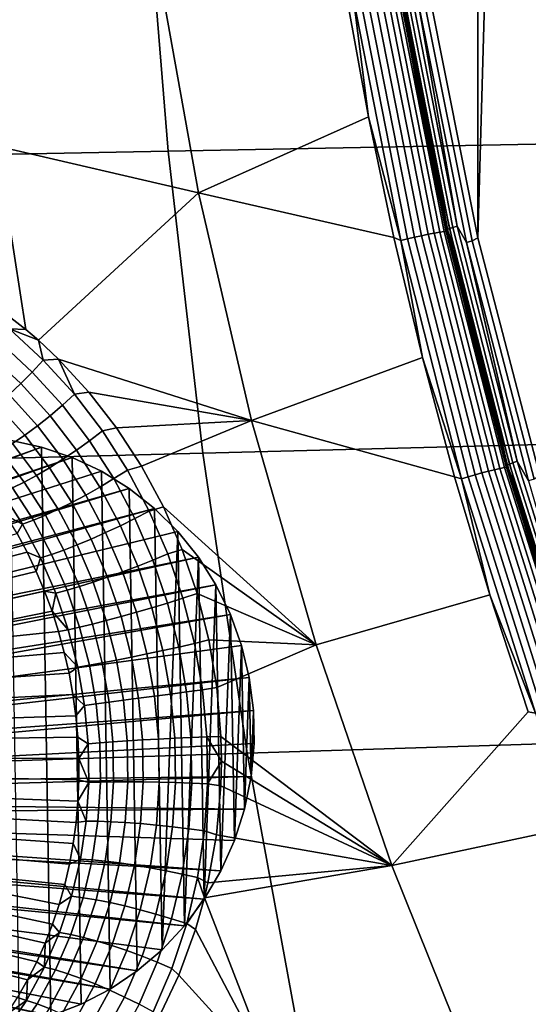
# Model space of a CAD drawing. Header units: metres. Extents: x -240 to 45, y -77 to 27.
# Tile 32 of 256: x -227.28 to -225.97, y -4.48 to -1.95. Entities that reach past the tile are written whole.
import ezdxf

# ---------------------------------------------------------------- set-up
doc = ezdxf.new("R2010")
doc.units = ezdxf.units.M
doc.layers.add('solid_102011X2', color=7, linetype='CONTINUOUS')

msp = doc.modelspace()

# ---------------------------------------------------------------- linework, layer by layer
at = {"layer": 'solid_102011X2'}
for points in [[(-226.100983, -2.510355, 274.57132), (-226.101044, 2.510078, 274.57135), (-225.942001, 3.122645, 274.531677)], [(-226.100983, -2.510355, 274.57132), (-225.942001, 3.122645, 274.531677), (-225.941925, -3.122922, 274.531677)], [(-226.225235, -1.889204, 274.602295), (-226.101044, 2.510078, 274.57135), (-226.100983, -2.510355, 274.57132)], [(-225.518875, -1.487967, 300.008423), (-226.962509, -1.505879, 298.307037), (-226.899338, -2.286949, 298.265289), (-225.456909, -2.259746, 299.966522)], [(-226.962509, -1.505879, 298.307037), (-228.393478, -1.524012, 296.588013), (-228.329071, -2.314488, 296.546417), (-226.899338, -2.286949, 298.265289)], [(-227.424438, -1.768957, 275.163361), (-226.927719, -1.801225, 274.942078), (-226.820953, -2.393984, 274.915161), (-227.339828, -2.274112, 275.141907)], [(-226.820953, -2.393984, 274.915161), (-226.927719, -1.801225, 274.942078), (-226.439941, -1.886727, 274.692657), (-226.383331, -2.199069, 274.678558)], [(-226.183441, -2.491467, 274.677185), (-226.304489, -1.875848, 274.707367), (-226.304276, -1.875081, 274.689941), (-226.183258, -2.490449, 274.65976)], [(-226.183441, -2.491467, 274.677185), (-226.295959, -1.910248, 274.722992), (-226.304489, -1.875848, 274.707367)], [(-226.183258, -2.490449, 274.65976), (-226.304276, -1.875081, 274.689941), (-226.301071, -1.873826, 274.672821), (-226.180145, -2.488782, 274.64267)], [(-226.180145, -2.488782, 274.64267), (-226.301071, -1.873826, 274.672821), (-226.294968, -1.872121, 274.656555), (-226.174149, -2.486517, 274.626434)], [(-226.174149, -2.486517, 274.626434), (-226.294968, -1.872121, 274.656555), (-226.286163, -1.870018, 274.641632), (-226.165482, -2.483724, 274.611572)], [(-226.165482, -2.483724, 274.611572), (-226.286163, -1.870018, 274.641632), (-226.274933, -1.867581, 274.62851), (-226.154404, -2.480487, 274.59848)], [(-226.154404, -2.480487, 274.59848), (-226.274933, -1.867581, 274.62851), (-226.255798, -1.899064, 274.61615)], [(-226.421936, -1.894877, 274.684906), (-226.383331, -2.199069, 274.678558), (-226.439941, -1.886727, 274.692657)], [(-226.299606, -2.516842, 274.654419), (-226.421936, -1.894877, 274.684906), (-226.404327, -1.891739, 274.680634), (-226.282211, -2.512675, 274.650177)], [(-226.299606, -2.516842, 274.654419), (-226.383331, -2.199069, 274.678558), (-226.421936, -1.894877, 274.684906)], [(-226.282211, -2.512675, 274.650177), (-226.404327, -1.891739, 274.680634), (-226.386215, -1.888657, 274.679688), (-226.264297, -2.508582, 274.649261)], [(-226.264297, -2.508582, 274.649261), (-226.386215, -1.888657, 274.679688), (-226.368225, -1.885736, 274.682098), (-226.24649, -2.504702, 274.651733)], [(-226.24649, -2.504702, 274.651733), (-226.368225, -1.885736, 274.682098), (-226.350937, -1.883073, 274.687836), (-226.229385, -2.501167, 274.657532)], [(-226.229385, -2.501167, 274.657532), (-226.350937, -1.883073, 274.687836), (-226.334976, -1.88076, 274.696655), (-226.213562, -2.498096, 274.666382)], [(-226.213562, -2.498096, 274.666382), (-226.334976, -1.88076, 274.696655), (-226.320847, -1.878874, 274.708282), (-226.199554, -2.495592, 274.67804)], [(-226.199554, -2.495592, 274.67804), (-226.320847, -1.878874, 274.708282), (-226.309052, -1.877479, 274.722351), (-226.187851, -2.493742, 274.692108)], [(-226.187851, -2.493742, 274.692108), (-226.309052, -1.877479, 274.722351), (-226.299973, -1.876623, 274.738312), (-226.178818, -2.492606, 274.708099)], [(-226.299973, -1.876623, 274.738312), (-226.288193, -1.910129, 274.754242), (-226.25029, -2.119834, 274.744781)], [(-226.299973, -1.876623, 274.738312), (-226.25029, -2.119834, 274.744781), (-226.208435, -2.328742, 274.734344)], [(-226.178818, -2.492606, 274.708099), (-226.299973, -1.876623, 274.738312), (-226.208435, -2.328742, 274.734344)], [(-226.130981, -2.521943, 274.585022), (-226.255798, -1.899064, 274.61615), (-226.240784, -1.896137, 274.607758), (-226.116165, -2.518056, 274.576691)], [(-226.154404, -2.480487, 274.59848), (-226.255798, -1.899064, 274.61615), (-226.130981, -2.521943, 274.585022)], [(-226.116165, -2.518056, 274.576691), (-226.240784, -1.896137, 274.607758), (-226.225235, -1.889204, 274.602295), (-226.100983, -2.510355, 274.57132)], [(-226.288193, -1.910129, 274.754242), (-226.295959, -1.910248, 274.722992), (-226.258041, -2.119968, 274.713562), (-226.25029, -2.119834, 274.744781)], [(-226.183441, -2.491467, 274.677185), (-226.258041, -2.119968, 274.713562), (-226.295959, -1.910248, 274.722992)], [(-226.25029, -2.119834, 274.744781), (-226.258041, -2.119968, 274.713562), (-226.216187, -2.3289, 274.703125), (-226.208435, -2.328742, 274.734344)], [(-226.183441, -2.491467, 274.677185), (-226.216187, -2.3289, 274.703125), (-226.258041, -2.119968, 274.713562)], [(-226.820953, -2.393984, 274.915161), (-226.383331, -2.199069, 274.678558), (-226.318039, -2.509823, 274.662262)], [(-226.299606, -2.516842, 274.654419), (-226.318039, -2.509823, 274.662262), (-226.383331, -2.199069, 274.678558)], [(-227.265564, -2.746421, 275.126892), (-227.355118, -2.677718, 275.160614), (-227.339828, -2.274112, 275.141907)], [(-227.265564, -2.746421, 275.126892), (-227.339828, -2.274112, 275.141907), (-226.820953, -2.393984, 274.915161), (-227.233627, -2.774061, 275.114807)], [(-225.456909, -2.259746, 299.966522), (-226.899338, -2.286949, 298.265289), (-226.810211, -3.06455, 298.206329), (-225.369446, -3.028093, 299.90741)], [(-226.899338, -2.286949, 298.265289), (-228.329071, -2.314488, 296.546417), (-228.23819, -3.101454, 296.487701), (-226.810211, -3.06455, 298.206329)], [(-226.208435, -2.328742, 274.734344), (-226.216187, -2.3289, 274.703125), (-226.170395, -2.536972, 274.691711), (-226.162659, -2.536774, 274.722931)], [(-226.183441, -2.491467, 274.677185), (-226.170395, -2.536972, 274.691711), (-226.216187, -2.3289, 274.703125)], [(-226.178818, -2.492606, 274.708099), (-226.208435, -2.328742, 274.734344), (-226.162659, -2.536774, 274.722931)], [(-227.181671, -2.82303, 275.095184), (-227.233627, -2.774061, 275.114807), (-226.820953, -2.393984, 274.915161), (-226.684372, -2.980213, 274.880737)], [(-226.684372, -2.980213, 274.880737), (-226.820953, -2.393984, 274.915161), (-226.318039, -2.509823, 274.662262), (-226.244125, -2.818713, 274.643829)], [(-226.019501, -3.092796, 274.587891), (-226.174149, -2.486517, 274.626434), (-226.165482, -2.483724, 274.611572), (-226.011017, -3.089322, 274.573029)], [(-226.011017, -3.089322, 274.573029), (-226.165482, -2.483724, 274.611572), (-226.154404, -2.480487, 274.59848), (-226.000137, -3.085296, 274.559998)], [(-226.000137, -3.085296, 274.559998), (-226.154404, -2.480487, 274.59848), (-226.130981, -2.521943, 274.585022)], [(-226.299606, -2.516842, 274.654419), (-226.244125, -2.818713, 274.643829), (-226.318039, -2.509823, 274.662262)], [(-226.1259, -3.125374, 274.611145), (-226.282211, -2.512675, 274.650177), (-226.264297, -2.508582, 274.649261), (-226.108246, -3.120283, 274.610321)], [(-226.108246, -3.120283, 274.610321), (-226.264297, -2.508582, 274.649261), (-226.24649, -2.504702, 274.651733), (-226.090683, -3.115458, 274.612854)], [(-226.090683, -3.115458, 274.612854), (-226.24649, -2.504702, 274.651733), (-226.229385, -2.501167, 274.657532), (-226.073792, -3.111061, 274.618683)], [(-226.073792, -3.111061, 274.618683), (-226.229385, -2.501167, 274.657532), (-226.213562, -2.498096, 274.666382), (-226.058167, -3.107241, 274.627594)], [(-226.058167, -3.107241, 274.627594), (-226.213562, -2.498096, 274.666382), (-226.199554, -2.495592, 274.67804), (-226.044312, -3.104128, 274.639313)], [(-226.044312, -3.104128, 274.639313), (-226.199554, -2.495592, 274.67804), (-226.187851, -2.493742, 274.692108), (-226.032715, -3.101827, 274.653381)], [(-226.032715, -3.101827, 274.653381), (-226.187851, -2.493742, 274.692108), (-226.178818, -2.492606, 274.708099), (-226.023773, -3.100415, 274.669403)], [(-226.028488, -3.098953, 274.63855), (-226.183441, -2.491467, 274.677185), (-226.183258, -2.490449, 274.65976), (-226.028366, -3.097686, 274.621155)], [(-226.028488, -3.098953, 274.63855), (-226.170395, -2.536972, 274.691711), (-226.183441, -2.491467, 274.677185)], [(-226.028366, -3.097686, 274.621155), (-226.183258, -2.490449, 274.65976), (-226.180145, -2.488782, 274.64267), (-226.025345, -3.095613, 274.604095)], [(-226.025345, -3.095613, 274.604095), (-226.180145, -2.488782, 274.64267), (-226.174149, -2.486517, 274.626434), (-226.019501, -3.092796, 274.587891)], [(-226.178818, -2.492606, 274.708099), (-226.162659, -2.536774, 274.722931), (-226.112976, -2.743852, 274.710541)], [(-226.178818, -2.492606, 274.708099), (-226.112976, -2.743852, 274.710541), (-226.059402, -2.949898, 274.697174)], [(-226.023773, -3.100415, 274.669403), (-226.178818, -2.492606, 274.708099), (-226.059402, -2.949898, 274.697174)], [(-226.143051, -3.130558, 274.615326), (-226.299606, -2.516842, 274.654419), (-226.282211, -2.512675, 274.650177), (-226.1259, -3.125374, 274.611145)], [(-226.143051, -3.130558, 274.615326), (-226.244125, -2.818713, 274.643829), (-226.299606, -2.516842, 274.654419)], [(-225.971237, -3.136282, 274.545197), (-226.130981, -2.521943, 274.585022), (-226.116165, -2.518056, 274.576691), (-225.956665, -3.131448, 274.536926)], [(-226.000137, -3.085296, 274.559998), (-226.130981, -2.521943, 274.585022), (-225.971237, -3.136282, 274.545197)], [(-225.956665, -3.131448, 274.536926), (-226.116165, -2.518056, 274.576691), (-226.100983, -2.510355, 274.57132), (-225.941925, -3.122922, 274.531677)], [(-226.162659, -2.536774, 274.722931), (-226.170395, -2.536972, 274.691711), (-226.120697, -2.7441, 274.679291), (-226.112976, -2.743852, 274.710541)], [(-226.028488, -3.098953, 274.63855), (-226.120697, -2.7441, 274.679291), (-226.170395, -2.536972, 274.691711)], [(-227.308243, -2.744838, 275.142853), (-227.355118, -2.677718, 275.160614), (-227.265564, -2.746421, 275.126892)], [(-227.249176, -2.855731, 275.115112), (-227.333832, -2.777879, 275.147186), (-227.308243, -2.744838, 275.142853), (-227.220901, -2.825099, 275.109924)], [(-227.308243, -2.744838, 275.142853), (-227.265564, -2.746421, 275.126892), (-227.233627, -2.774061, 275.114807)], [(-227.220901, -2.825099, 275.109924), (-227.308243, -2.744838, 275.142853), (-227.233627, -2.774061, 275.114807)], [(-226.112976, -2.743852, 274.710541), (-226.120697, -2.7441, 274.679291), (-226.067108, -2.950197, 274.665955), (-226.059402, -2.949898, 274.697174)], [(-226.028488, -3.098953, 274.63855), (-226.067108, -2.950197, 274.665955), (-226.120697, -2.7441, 274.679291)], [(-227.278778, -2.885539, 275.114624), (-227.360825, -2.81005, 275.145874), (-227.333832, -2.777879, 275.147186), (-227.249176, -2.855731, 275.115112)], [(-227.220901, -2.825099, 275.109924), (-227.233627, -2.774061, 275.114807), (-227.181671, -2.82303, 275.095184)], [(-227.309128, -2.913938, 275.108459), (-227.388687, -2.840719, 275.138947), (-227.360825, -2.81005, 275.145874), (-227.278778, -2.885539, 275.114624)], [(-227.171631, -2.940928, 275.085785), (-227.249176, -2.855731, 275.115112), (-227.220901, -2.825099, 275.109924), (-227.140884, -2.912925, 275.079834)], [(-227.140884, -2.912925, 275.079834), (-227.220901, -2.825099, 275.109924), (-227.181671, -2.82303, 275.095184)], [(-227.103714, -2.907413, 275.065887), (-227.181671, -2.82303, 275.095184), (-226.684372, -2.980213, 274.880737)], [(-227.140884, -2.912925, 275.079834), (-227.181671, -2.82303, 275.095184), (-227.103714, -2.907413, 275.065887)], [(-226.684372, -2.980213, 274.880737), (-226.244125, -2.818713, 274.643829), (-226.161667, -3.125324, 274.62323)], [(-226.143051, -3.130558, 274.615326), (-226.161667, -3.125324, 274.62323), (-226.244125, -2.818713, 274.643829)], [(-227.203613, -2.96817, 275.086029), (-227.278778, -2.885539, 275.114624), (-227.249176, -2.855731, 275.115112), (-227.171631, -2.940928, 275.085785)], [(-227.236206, -2.994118, 275.080597), (-227.309128, -2.913938, 275.108459), (-227.278778, -2.885539, 275.114624), (-227.203613, -2.96817, 275.086029)], [(-227.268753, -3.018263, 275.069519), (-227.339615, -2.94037, 275.096771), (-227.309128, -2.913938, 275.108459), (-227.236206, -2.994118, 275.080597)], [(-227.101517, -3.032686, 275.059631), (-227.171631, -2.940928, 275.085785), (-227.140884, -2.912925, 275.079834), (-227.068542, -3.007508, 275.053009)], [(-227.140884, -2.912925, 275.079834), (-227.103714, -2.907413, 275.065887), (-227.032089, -2.999406, 275.039337), (-227.068542, -3.007508, 275.053009)], [(-227.032089, -2.999406, 275.039337), (-227.103714, -2.907413, 275.065887), (-226.684372, -2.980213, 274.880737)], [(-227.300644, -3.040131, 275.053101), (-227.369659, -2.964319, 275.079773), (-227.339615, -2.94037, 275.096771), (-227.268753, -3.018263, 275.069519)], [(-227.13562, -3.057186, 275.060516), (-227.203613, -2.96817, 275.086029), (-227.171631, -2.940928, 275.085785), (-227.101517, -3.032686, 275.059631)], [(-226.059402, -2.949898, 274.697174), (-226.067108, -2.950197, 274.665955), (-226.009644, -3.155184, 274.651611), (-226.001968, -3.154835, 274.682831)], [(-226.028488, -3.098953, 274.63855), (-226.009644, -3.155184, 274.651611), (-226.067108, -2.950197, 274.665955)], [(-226.023773, -3.100415, 274.669403), (-226.059402, -2.949898, 274.697174), (-226.001968, -3.154835, 274.682831)], [(-227.170227, -3.080528, 275.055695), (-227.236206, -2.994118, 275.080597), (-227.203613, -2.96817, 275.086029), (-227.13562, -3.057186, 275.060516)], [(-226.967606, -3.098338, 275.016113), (-227.032089, -2.999406, 275.039337), (-226.684372, -2.980213, 274.880737)], [(-226.911087, -3.203193, 274.996643), (-226.967606, -3.098338, 275.016113), (-226.684372, -2.980213, 274.880737), (-226.518311, -3.55829, 274.838867)], [(-226.518311, -3.55829, 274.838867), (-226.684372, -2.980213, 274.880737), (-226.161667, -3.125324, 274.62323), (-226.070724, -3.42939, 274.600525)], [(-227.204605, -3.102255, 275.045166), (-227.268753, -3.018263, 275.069519), (-227.236206, -2.994118, 275.080597), (-227.170227, -3.080528, 275.055695)], [(-227.039139, -3.130249, 275.036987), (-227.101517, -3.032686, 275.059631), (-227.068542, -3.007508, 275.053009), (-227.004196, -3.10807, 275.029785)], [(-227.068542, -3.007508, 275.053009), (-227.032089, -2.999406, 275.039337), (-226.967606, -3.098338, 275.016113), (-227.004196, -3.10807, 275.029785)], [(-227.225769, -3.049031, 277.358215), (-227.307297, -3.031553, 277.37854), (-228.477524, -3.481255, 274.117371), (-228.453094, -3.486285, 274.109192)], [(-227.270096, -3.139198, 275.008148), (-227.331223, -3.059293, 275.031586), (-227.300644, -3.040131, 275.053101), (-227.238129, -3.12194, 275.029236)], [(-227.201401, -4.513709, 277.352142), (-227.282379, -4.534415, 277.372345), (-227.307297, -3.031553, 277.37854), (-227.225769, -3.049031, 277.358215)], [(-227.238129, -3.12194, 275.029236), (-227.300644, -3.040131, 275.053101), (-227.268753, -3.018263, 275.069519), (-227.204605, -3.102255, 275.045166)], [(-227.075134, -3.151852, 275.038452), (-227.13562, -3.057186, 275.060516), (-227.101517, -3.032686, 275.059631), (-227.039139, -3.130249, 275.036987)], [(-225.369446, -3.028093, 299.90741), (-226.810211, -3.06455, 298.206329), (-226.695251, -3.837506, 298.13028), (-225.256638, -3.791848, 299.831177)], [(-227.225769, -3.049031, 277.358215), (-228.453094, -3.486285, 274.109192), (-228.429092, -3.492958, 274.101227)], [(-227.146713, -3.075778, 277.338501), (-227.225769, -3.049031, 277.358215), (-228.429092, -3.492958, 274.101227), (-228.405563, -3.501266, 274.093445)], [(-226.810211, -3.06455, 298.206329), (-228.23819, -3.101454, 296.487701), (-228.120956, -3.883718, 296.412018), (-226.695251, -3.837506, 298.13028)], [(-227.299927, -3.153689, 274.98233), (-227.359924, -3.075374, 275.005463), (-227.331223, -3.059293, 275.031586), (-227.270096, -3.139198, 275.008148)], [(-227.123184, -4.483802, 277.332642), (-227.201401, -4.513709, 277.352142), (-227.225769, -3.049031, 277.358215), (-227.146713, -3.075778, 277.338501)], [(-227.111496, -3.172456, 275.034119), (-227.170227, -3.080528, 275.055695), (-227.13562, -3.057186, 275.060516), (-227.075134, -3.151852, 275.038452)], [(-227.146713, -3.075778, 277.338501), (-228.405563, -3.501266, 274.093445), (-228.382584, -3.51118, 274.085907)], [(-227.071121, -3.111445, 277.319672), (-227.146713, -3.075778, 277.338501), (-228.382584, -3.51118, 274.085907), (-228.360153, -3.522701, 274.078583)], [(-227.147491, -3.191655, 275.024109), (-227.204605, -3.102255, 275.045166), (-227.170227, -3.080528, 275.055695), (-227.111496, -3.172456, 275.034119)], [(-227.048691, -4.445076, 277.314087), (-227.123184, -4.483802, 277.332642), (-227.146713, -3.075778, 277.338501), (-227.071121, -3.111445, 277.319672)], [(-225.837204, -3.69234, 274.557159), (-226.025345, -3.095613, 274.604095), (-226.019501, -3.092796, 274.587891), (-225.831528, -3.68898, 274.541016)], [(-225.831528, -3.68898, 274.541016), (-226.019501, -3.092796, 274.587891), (-226.011017, -3.089322, 274.573029), (-225.823242, -3.684836, 274.526215)], [(-225.823242, -3.684836, 274.526215), (-226.011017, -3.089322, 274.573029), (-226.000137, -3.085296, 274.559998), (-225.812607, -3.680034, 274.513245)], [(-225.812607, -3.680034, 274.513245), (-226.000137, -3.085296, 274.559998), (-225.971237, -3.136282, 274.545197)], [(-226.999954, -3.155567, 277.30191), (-227.071121, -3.111445, 277.319672), (-228.360153, -3.522701, 274.078583), (-228.338547, -3.535697, 274.071594)], [(-227.182419, -3.209074, 275.008545), (-227.238129, -3.12194, 275.029236), (-227.204605, -3.102255, 275.045166), (-227.147491, -3.191655, 275.024109)], [(-226.978912, -4.398029, 277.296661), (-227.048691, -4.445076, 277.314087), (-227.071121, -3.111445, 277.319672), (-226.999954, -3.155567, 277.30191)], [(-226.984741, -3.232884, 275.018158), (-227.039139, -3.130249, 275.036987), (-227.004196, -3.10807, 275.029785), (-226.94809, -3.213855, 275.010468)], [(-227.004196, -3.10807, 275.029785), (-226.967606, -3.098338, 275.016113), (-226.911087, -3.203193, 274.996643), (-226.94809, -3.213855, 275.010468)], [(-225.918533, -3.721821, 274.562988), (-226.108246, -3.120283, 274.610321), (-226.090683, -3.115458, 274.612854), (-225.90126, -3.716065, 274.565582)], [(-225.90126, -3.716065, 274.565582), (-226.090683, -3.115458, 274.612854), (-226.073792, -3.111061, 274.618683), (-225.884644, -3.710819, 274.571472)], [(-225.884644, -3.710819, 274.571472), (-226.073792, -3.111061, 274.618683), (-226.058167, -3.107241, 274.627594), (-225.869247, -3.706262, 274.580444)], [(-225.869247, -3.706262, 274.580444), (-226.058167, -3.107241, 274.627594), (-226.044312, -3.104128, 274.639313), (-225.855591, -3.702548, 274.592194)], [(-225.855591, -3.702548, 274.592194), (-226.044312, -3.104128, 274.639313), (-226.032715, -3.101827, 274.653381), (-225.844131, -3.699801, 274.606323)], [(-225.844131, -3.699801, 274.606323), (-226.032715, -3.101827, 274.653381), (-226.023773, -3.100415, 274.669403), (-225.835266, -3.698116, 274.622375)], [(-225.840134, -3.696325, 274.591583), (-226.028488, -3.098953, 274.63855), (-226.028366, -3.097686, 274.621155), (-225.840103, -3.694813, 274.574188)], [(-225.840134, -3.696325, 274.591583), (-226.009644, -3.155184, 274.651611), (-226.028488, -3.098953, 274.63855)], [(-225.840103, -3.694813, 274.574188), (-226.028366, -3.097686, 274.621155), (-226.025345, -3.095613, 274.604095), (-225.837204, -3.69234, 274.557159)], [(-226.023773, -3.100415, 274.669403), (-226.001968, -3.154835, 274.682831), (-225.940689, -3.358586, 274.667542)], [(-226.023773, -3.100415, 274.669403), (-225.940689, -3.358586, 274.667542), (-225.875595, -3.561074, 274.651276)], [(-225.835266, -3.698116, 274.622375), (-226.023773, -3.100415, 274.669403), (-225.875595, -3.561074, 274.651276)], [(-227.246384, -3.237246, 274.96228), (-227.299927, -3.153689, 274.98233), (-227.270096, -3.139198, 275.008148), (-227.215607, -3.224371, 274.987823)], [(-227.215607, -3.224371, 274.987823), (-227.270096, -3.139198, 275.008148), (-227.238129, -3.12194, 275.029236), (-227.182419, -3.209074, 275.008545)], [(-227.022385, -3.251456, 275.020081), (-227.075134, -3.151852, 275.038452), (-227.039139, -3.130249, 275.036987), (-226.984741, -3.232884, 275.018158)], [(-226.143051, -3.130558, 274.615326), (-226.070724, -3.42939, 274.600525), (-226.161667, -3.125324, 274.62323)], [(-225.952713, -3.734077, 274.567841), (-226.143051, -3.130558, 274.615326), (-226.1259, -3.125374, 274.611145), (-225.935883, -3.727894, 274.563721)], [(-225.952713, -3.734077, 274.567841), (-226.070724, -3.42939, 274.600525), (-226.143051, -3.130558, 274.615326)], [(-225.935883, -3.727894, 274.563721), (-226.1259, -3.125374, 274.611145), (-226.108246, -3.120283, 274.610321), (-225.918533, -3.721821, 274.562988)], [(-226.999954, -3.155567, 277.30191), (-228.338547, -3.535697, 274.071594), (-228.31778, -3.550161, 274.064911)], [(-226.934097, -3.207577, 277.285492), (-226.999954, -3.155567, 277.30191), (-228.31778, -3.550161, 274.064911), (-228.297958, -3.56599, 274.058624)], [(-227.326996, -3.165129, 274.952301), (-227.274155, -3.247447, 274.932465), (-227.316162, -3.224998, 274.905975), (-227.345932, -3.17985, 274.917267)], [(-227.274155, -3.247447, 274.932465), (-227.326996, -3.165129, 274.952301), (-227.299927, -3.153689, 274.98233), (-227.246384, -3.237246, 274.96228)], [(-227.060257, -3.269204, 275.016205), (-227.111496, -3.172456, 275.034119), (-227.075134, -3.151852, 275.038452), (-227.022385, -3.251456, 275.020081)], [(-226.914703, -4.343264, 277.28067), (-226.978912, -4.398029, 277.296661), (-226.999954, -3.155567, 277.30191), (-226.934097, -3.207577, 277.285492)], [(-226.001968, -3.154835, 274.682831), (-226.009644, -3.155184, 274.651611), (-225.948349, -3.358985, 274.636322), (-225.940689, -3.358586, 274.667542)], [(-225.840134, -3.696325, 274.591583), (-225.948349, -3.358985, 274.636322), (-226.009644, -3.155184, 274.651611)], [(-227.133789, -3.300866, 274.991364), (-227.182419, -3.209074, 275.008545), (-227.147491, -3.191655, 275.024109), (-227.097641, -3.285783, 275.006561)], [(-227.097641, -3.285783, 275.006561), (-227.147491, -3.191655, 275.024109), (-227.111496, -3.172456, 275.034119), (-227.060257, -3.269204, 275.016205)], [(-226.934097, -3.207577, 277.285492), (-228.297958, -3.56599, 274.058624), (-228.279114, -3.583175, 274.052673)], [(-226.874359, -3.266812, 277.270599), (-226.934097, -3.207577, 277.285492), (-228.279114, -3.583175, 274.052673), (-228.261383, -3.601618, 274.04715)], [(-227.167999, -3.314158, 274.970917), (-227.215607, -3.224371, 274.987823), (-227.182419, -3.209074, 275.008545), (-227.133789, -3.300866, 274.991364)], [(-226.938583, -3.339887, 275.003357), (-226.984741, -3.232884, 275.018158), (-226.94809, -3.213855, 275.010468), (-226.900482, -3.324139, 274.995239)], [(-226.94809, -3.213855, 275.010468), (-226.911087, -3.203193, 274.996643), (-226.863174, -3.312829, 274.981323), (-226.900482, -3.324139, 274.995239)], [(-226.914703, -4.343264, 277.28067), (-226.934097, -3.207577, 277.285492), (-226.874359, -3.266812, 277.270599)], [(-226.863174, -3.312829, 274.981323), (-226.911087, -3.203193, 274.996643), (-226.518311, -3.55829, 274.838867)], [(-227.274155, -3.247447, 274.932465), (-227.288391, -3.271698, 274.895691), (-227.316162, -3.224998, 274.905975)], [(-227.227951, -3.334365, 274.915924), (-227.274155, -3.247447, 274.932465), (-227.246384, -3.237246, 274.96228), (-227.1996, -3.325397, 274.945618)], [(-227.1996, -3.325397, 274.945618), (-227.246384, -3.237246, 274.96228), (-227.215607, -3.224371, 274.987823), (-227.167999, -3.314158, 274.970917)], [(-226.977585, -3.355309, 275.005646), (-227.022385, -3.251456, 275.020081), (-226.984741, -3.232884, 275.018158), (-226.938583, -3.339887, 275.003357)], [(-226.821472, -3.332523, 277.257416), (-226.874359, -3.266812, 277.270599), (-228.261383, -3.601618, 274.04715), (-228.244766, -3.621278, 274.042023)], [(-227.274155, -3.247447, 274.932465), (-227.227951, -3.334365, 274.915924), (-227.262665, -3.319843, 274.886475), (-227.288391, -3.271698, 274.895691)], [(-227.055298, -3.383977, 274.992798), (-227.097641, -3.285783, 275.006561), (-227.060257, -3.269204, 275.016205), (-227.016754, -3.370102, 275.002106)], [(-227.016754, -3.370102, 275.002106), (-227.060257, -3.269204, 275.016205), (-227.022385, -3.251456, 275.020081), (-226.977585, -3.355309, 275.005646)], [(-226.914703, -4.343264, 277.28067), (-226.874359, -3.266812, 277.270599), (-226.856888, -4.281487, 277.266266)], [(-226.856888, -4.281487, 277.266266), (-226.874359, -3.266812, 277.270599), (-226.821472, -3.332523, 277.257416)], [(-227.262665, -3.319843, 274.886475), (-227.798294, -3.458915, 274.042419), (-227.820831, -3.419965, 274.049042), (-227.288391, -3.271698, 274.895691)], [(-227.092468, -3.396661, 274.977875), (-227.133789, -3.300866, 274.991364), (-227.097641, -3.285783, 275.006561), (-227.055298, -3.383977, 274.992798)], [(-227.239044, -3.369299, 274.878326), (-227.777786, -3.499078, 274.03656), (-227.798294, -3.458915, 274.042419), (-227.262665, -3.319843, 274.886475)], [(-227.227951, -3.334365, 274.915924), (-227.239044, -3.369299, 274.878326), (-227.262665, -3.319843, 274.886475)], [(-227.159805, -3.41749, 274.932526), (-227.1996, -3.325397, 274.945618), (-227.167999, -3.314158, 274.970917), (-227.127533, -3.407905, 274.957642)], [(-227.127533, -3.407905, 274.957642), (-227.167999, -3.314158, 274.970917), (-227.133789, -3.300866, 274.991364), (-227.092468, -3.396661, 274.977875)], [(-226.861588, -3.438182, 274.984314), (-226.900482, -3.324139, 274.995239), (-226.863174, -3.312829, 274.981323), (-226.824326, -3.426008, 274.970398)], [(-226.824326, -3.426008, 274.970398), (-226.863174, -3.312829, 274.981323), (-226.518311, -3.55829, 274.838867)], [(-226.821472, -3.332523, 277.257416), (-228.244766, -3.621278, 274.042023), (-228.229462, -3.641939, 274.037384)], [(-226.776093, -3.403883, 277.246094), (-226.821472, -3.332523, 277.257416), (-228.229462, -3.641939, 274.037384), (-228.215469, -3.663604, 274.033203)], [(-227.227951, -3.334365, 274.915924), (-227.18866, -3.425226, 274.902985), (-227.217606, -3.419944, 274.871307), (-227.239044, -3.369299, 274.878326)], [(-227.18866, -3.425226, 274.902985), (-227.227951, -3.334365, 274.915924), (-227.1996, -3.325397, 274.945618), (-227.159805, -3.41749, 274.932526)], [(-226.940979, -3.462709, 274.9953), (-226.977585, -3.355309, 275.005646), (-226.938583, -3.339887, 275.003357), (-226.900848, -3.450537, 274.992706)], [(-226.900848, -3.450537, 274.992706), (-226.938583, -3.339887, 275.003357), (-226.900482, -3.324139, 274.995239), (-226.861588, -3.438182, 274.984314)], [(-226.856888, -4.281487, 277.266266), (-226.821472, -3.332523, 277.257416), (-226.806198, -4.213488, 277.253601)], [(-226.806198, -4.213488, 277.253601), (-226.821472, -3.332523, 277.257416), (-226.776093, -3.403883, 277.246094)], [(-227.217606, -3.419944, 274.871307), (-227.759369, -3.540334, 274.031403), (-227.777786, -3.499078, 274.03656), (-227.239044, -3.369299, 274.878326)], [(-227.020676, -3.485553, 274.982971), (-227.055298, -3.383977, 274.992798), (-227.016754, -3.370102, 275.002106), (-226.981186, -3.474457, 274.992035)], [(-226.981186, -3.474457, 274.992035), (-227.016754, -3.370102, 275.002106), (-226.977585, -3.355309, 275.005646), (-226.940979, -3.462709, 274.9953)], [(-227.094437, -3.504933, 274.948212), (-227.127533, -3.407905, 274.957642), (-227.092468, -3.396661, 274.977875), (-227.05867, -3.495778, 274.968262)], [(-227.05867, -3.495778, 274.968262), (-227.092468, -3.396661, 274.977875), (-227.055298, -3.383977, 274.992798), (-227.020676, -3.485553, 274.982971)], [(-226.776093, -3.403883, 277.246094), (-228.215469, -3.663604, 274.033203), (-228.20282, -3.686229, 274.02951)], [(-226.738785, -3.480002, 277.236816), (-226.776093, -3.403883, 277.246094), (-228.20282, -3.686229, 274.02951), (-228.191544, -3.709704, 274.026337)], [(-227.19838, -3.471631, 274.865479), (-227.743073, -3.582562, 274.027008), (-227.759369, -3.540334, 274.031403), (-227.217606, -3.419944, 274.871307)], [(-227.18866, -3.425226, 274.902985), (-227.19838, -3.471631, 274.865479), (-227.217606, -3.419944, 274.871307)], [(-227.15654, -3.519335, 274.893799), (-227.18866, -3.425226, 274.902985), (-227.159805, -3.41749, 274.932526), (-227.127289, -3.512836, 274.923248)], [(-227.127289, -3.512836, 274.923248), (-227.159805, -3.41749, 274.932526), (-227.127533, -3.407905, 274.957642), (-227.094437, -3.504933, 274.948212)], [(-226.806198, -4.213488, 277.253601), (-226.776093, -3.403883, 277.246094), (-226.763229, -4.140137, 277.242889)], [(-226.763229, -4.140137, 277.242889), (-226.776093, -3.403883, 277.246094), (-226.738785, -3.480002, 277.236816)], [(-227.15654, -3.519335, 274.893799), (-227.19838, -3.471631, 274.865479), (-227.18866, -3.425226, 274.902985)], [(-226.87178, -3.563979, 274.986359), (-226.900848, -3.450537, 274.992706), (-226.861588, -3.438182, 274.984314), (-226.831635, -3.555104, 274.977722)], [(-226.831635, -3.555104, 274.977722), (-226.861588, -3.438182, 274.984314), (-226.824326, -3.426008, 274.970398), (-226.794052, -3.545169, 274.963806)], [(-226.794052, -3.545169, 274.963806), (-226.824326, -3.426008, 274.970398), (-226.518311, -3.55829, 274.838867)], [(-226.323059, -4.126591, 274.789642), (-226.518311, -3.55829, 274.838867), (-226.070724, -3.42939, 274.600525), (-225.97142, -3.730581, 274.575745)], [(-225.952713, -3.734077, 274.567841), (-225.97142, -3.730581, 274.575745), (-226.070724, -3.42939, 274.600525)], [(-227.19838, -3.471631, 274.865479), (-227.181412, -3.524254, 274.86084), (-227.743073, -3.582562, 274.027008)], [(-227.15654, -3.519335, 274.893799), (-227.181412, -3.524254, 274.86084), (-227.19838, -3.471631, 274.865479)], [(-226.953766, -3.581447, 274.986053), (-226.981186, -3.474457, 274.992035), (-226.940979, -3.462709, 274.9953), (-226.912766, -3.572818, 274.989136)], [(-226.912766, -3.572818, 274.989136), (-226.940979, -3.462709, 274.9953), (-226.900848, -3.450537, 274.992706), (-226.87178, -3.563979, 274.986359)], [(-226.738785, -3.480002, 277.236816), (-228.191544, -3.709704, 274.026337), (-228.181808, -3.733794, 274.023682)], [(-226.710007, -3.559931, 277.229614), (-226.738785, -3.480002, 277.236816), (-228.181808, -3.733794, 274.023682), (-228.173538, -3.758564, 274.021545)], [(-227.068954, -3.604426, 274.942688), (-227.094437, -3.504933, 274.948212), (-227.05867, -3.495778, 274.968262), (-227.032623, -3.597408, 274.962616)], [(-227.032623, -3.597408, 274.962616), (-227.05867, -3.495778, 274.968262), (-227.020676, -3.485553, 274.982971), (-226.993973, -3.589697, 274.977142)], [(-226.993973, -3.589697, 274.977142), (-227.020676, -3.485553, 274.982971), (-226.981186, -3.474457, 274.992035), (-226.953766, -3.581447, 274.986053)], [(-226.763229, -4.140137, 277.242889), (-226.738785, -3.480002, 277.236816), (-226.728546, -4.062365, 277.234253)], [(-226.728546, -4.062365, 277.234253), (-226.738785, -3.480002, 277.236816), (-226.710007, -3.559931, 277.229614)], [(-227.15654, -3.519335, 274.893799), (-227.131836, -3.615855, 274.888458), (-227.166763, -3.577616, 274.857391), (-227.181412, -3.524254, 274.86084)], [(-227.131836, -3.615855, 274.888458), (-227.15654, -3.519335, 274.893799), (-227.127289, -3.512836, 274.923248), (-227.102234, -3.610616, 274.917816)], [(-227.102234, -3.610616, 274.917816), (-227.127289, -3.512836, 274.923248), (-227.094437, -3.504933, 274.948212), (-227.068954, -3.604426, 274.942688)], [(-227.166763, -3.577616, 274.857391), (-227.728958, -3.625639, 274.023376), (-227.743073, -3.582562, 274.027008), (-227.181412, -3.524254, 274.86084)], [(-226.810822, -3.674273, 274.975555), (-226.831635, -3.555104, 274.977722), (-226.794052, -3.545169, 274.963806), (-226.773407, -3.668532, 274.961884)], [(-226.773407, -3.668532, 274.961884), (-226.794052, -3.545169, 274.963806), (-226.518311, -3.55829, 274.838867)], [(-226.690094, -3.642682, 277.22467), (-226.710007, -3.559931, 277.229614), (-228.173538, -3.758564, 274.021545), (-228.166824, -3.783837, 274.019928)], [(-226.934677, -3.690472, 274.984192), (-226.953766, -3.581447, 274.986053), (-226.912766, -3.572818, 274.989136), (-226.893127, -3.685031, 274.987183)], [(-226.893127, -3.685031, 274.987183), (-226.912766, -3.572818, 274.989136), (-226.87178, -3.563979, 274.986359), (-226.851562, -3.679595, 274.984283)], [(-226.851562, -3.679595, 274.984283), (-226.87178, -3.563979, 274.986359), (-226.831635, -3.555104, 274.977722), (-226.810822, -3.674273, 274.975555)], [(-226.763092, -3.794486, 274.964783), (-226.773407, -3.668532, 274.961884), (-226.518311, -3.55829, 274.838867), (-226.323059, -4.126591, 274.789642)], [(-226.728546, -4.062365, 277.234253), (-226.710007, -3.559931, 277.229614), (-226.70256, -3.981155, 277.227783)], [(-226.70256, -3.981155, 277.227783), (-226.710007, -3.559931, 277.229614), (-226.690094, -3.642682, 277.22467)], [(-227.15448, -3.631607, 274.855164), (-227.717072, -3.66944, 274.020538), (-227.728958, -3.625639, 274.023376), (-227.166763, -3.577616, 274.857391)], [(-227.131836, -3.615855, 274.888458), (-227.15448, -3.631607, 274.855164), (-227.166763, -3.577616, 274.857391)], [(-227.051239, -3.705776, 274.941101), (-227.068954, -3.604426, 274.942688), (-227.032623, -3.597408, 274.962616), (-227.014511, -3.700948, 274.960938)], [(-227.014511, -3.700948, 274.960938), (-227.032623, -3.597408, 274.962616), (-226.993973, -3.589697, 274.977142), (-226.975403, -3.695813, 274.975403)], [(-226.975403, -3.695813, 274.975403), (-226.993973, -3.589697, 274.977142), (-226.953766, -3.581447, 274.986053), (-226.934677, -3.690472, 274.984192)], [(-227.131836, -3.615855, 274.888458), (-227.1147, -3.714143, 274.886993), (-227.144562, -3.686111, 274.854187), (-227.15448, -3.631607, 274.855164)], [(-227.1147, -3.714143, 274.886993), (-227.131836, -3.615855, 274.888458), (-227.102234, -3.610616, 274.917816), (-227.084854, -3.710203, 274.91629)], [(-227.084854, -3.710203, 274.91629), (-227.102234, -3.610616, 274.917816), (-227.068954, -3.604426, 274.942688), (-227.051239, -3.705776, 274.941101)], [(-226.690094, -3.642682, 277.22467), (-228.166824, -3.783837, 274.019928), (-228.161697, -3.809432, 274.01889)], [(-226.679321, -3.727233, 277.221985), (-226.690094, -3.642682, 277.22467), (-228.161697, -3.809432, 274.01889), (-228.158157, -3.835418, 274.018402)], [(-227.144562, -3.686111, 274.854187), (-227.707428, -3.713836, 274.018463), (-227.717072, -3.66944, 274.020538), (-227.15448, -3.631607, 274.855164)], [(-226.70256, -3.981155, 277.227783), (-226.690094, -3.642682, 277.22467), (-226.685577, -3.89753, 277.223541)], [(-226.685577, -3.89753, 277.223541), (-226.690094, -3.642682, 277.22467), (-226.679321, -3.727233, 277.221985)], [(-226.840424, -3.796615, 274.98645), (-226.851562, -3.679595, 274.984283), (-226.810822, -3.674273, 274.975555), (-226.799377, -3.794894, 274.977722)], [(-226.799377, -3.794894, 274.977722), (-226.810822, -3.674273, 274.975555), (-226.773407, -3.668532, 274.961884), (-226.763092, -3.794486, 274.964783)], [(-227.137054, -3.740971, 274.85437), (-227.700089, -3.758698, 274.017181), (-227.707428, -3.713836, 274.018463), (-227.144562, -3.686111, 274.854187)], [(-227.1147, -3.714143, 274.886993), (-227.137054, -3.740971, 274.85437), (-227.144562, -3.686111, 274.854187)], [(-227.041504, -3.808236, 274.94339), (-227.051239, -3.705776, 274.941101), (-227.014511, -3.700948, 274.960938), (-227.004532, -3.805658, 274.963196)], [(-227.004532, -3.805658, 274.963196), (-227.014511, -3.700948, 274.960938), (-226.975403, -3.695813, 274.975403), (-226.965164, -3.80316, 274.977631)], [(-226.965164, -3.80316, 274.977631), (-226.975403, -3.695813, 274.975403), (-226.934677, -3.690472, 274.984192), (-226.924149, -3.800789, 274.98642)], [(-226.924149, -3.800789, 274.98642), (-226.934677, -3.690472, 274.984192), (-226.893127, -3.685031, 274.987183), (-226.882294, -3.798594, 274.98938)], [(-226.882294, -3.798594, 274.98938), (-226.893127, -3.685031, 274.987183), (-226.851562, -3.679595, 274.984283), (-226.840424, -3.796615, 274.98645)], [(-227.1147, -3.714143, 274.886993), (-227.105362, -3.813425, 274.889343), (-227.131989, -3.796046, 274.855743), (-227.137054, -3.740971, 274.85437)], [(-227.105362, -3.813425, 274.889343), (-227.1147, -3.714143, 274.886993), (-227.084854, -3.710203, 274.91629), (-227.075333, -3.810842, 274.91861)], [(-227.075333, -3.810842, 274.91861), (-227.084854, -3.710203, 274.91629), (-227.051239, -3.705776, 274.941101), (-227.041504, -3.808236, 274.94339)], [(-226.679321, -3.727233, 277.221985), (-228.158157, -3.835418, 274.018402), (-228.156235, -3.861533, 274.018433)], [(-226.677811, -3.812536, 277.221588), (-226.679321, -3.727233, 277.221985), (-228.156235, -3.861533, 274.018433), (-228.15593, -3.887652, 274.019043)], [(-227.131989, -3.796046, 274.855743), (-227.695053, -3.803893, 274.016693), (-227.700089, -3.758698, 274.017181), (-227.137054, -3.740971, 274.85437)], [(-226.685577, -3.89753, 277.223541), (-226.679321, -3.727233, 277.221985), (-226.677811, -3.812536, 277.221588)], [(-225.952713, -3.734077, 274.567841), (-225.863815, -4.028652, 274.548889), (-226.323059, -4.126591, 274.789642), (-225.97142, -3.730581, 274.575745)], [(-227.129364, -3.85119, 274.858246), (-227.692337, -3.849289, 274.016998), (-227.695053, -3.803893, 274.016693), (-227.131989, -3.796046, 274.855743)], [(-227.105362, -3.813425, 274.889343), (-227.129364, -3.85119, 274.858246), (-227.131989, -3.796046, 274.855743)], [(-226.963409, -3.911036, 274.983734), (-226.965164, -3.80316, 274.977631), (-226.924149, -3.800789, 274.98642), (-226.922348, -3.91169, 274.992554)], [(-226.922348, -3.91169, 274.992554), (-226.924149, -3.800789, 274.98642), (-226.882294, -3.798594, 274.98938), (-226.880447, -3.912785, 274.995605)], [(-226.880447, -3.912785, 274.995605), (-226.882294, -3.798594, 274.98938), (-226.840424, -3.796615, 274.98645), (-226.838562, -3.914303, 274.992767)], [(-226.838562, -3.914303, 274.992767), (-226.840424, -3.796615, 274.98645), (-226.799377, -3.794894, 274.977722), (-226.797501, -3.916211, 274.984131)], [(-226.799377, -3.794894, 274.977722), (-226.763092, -3.794486, 274.964783), (-226.761963, -3.857934, 274.967987)], [(-226.797501, -3.916211, 274.984131), (-226.799377, -3.794894, 274.977722), (-226.761963, -3.857934, 274.967987)], [(-226.761963, -3.857934, 274.967987), (-226.763092, -3.794486, 274.964783), (-226.323059, -4.126591, 274.789642)], [(-225.256638, -3.791848, 299.831177), (-226.695251, -3.837506, 298.13028), (-226.554657, -4.604644, 298.037292), (-225.118683, -4.54985, 299.737885)], [(-226.685577, -3.89753, 277.223541), (-226.677811, -3.812536, 277.221588), (-228.15593, -3.887652, 274.019043), (-228.157242, -3.913718, 274.020203)], [(-227.103912, -3.912973, 274.895355), (-227.129364, -3.85119, 274.858246), (-227.105362, -3.813425, 274.889343)], [(-227.103912, -3.912973, 274.895355), (-227.105362, -3.813425, 274.889343), (-227.075333, -3.810842, 274.91861), (-227.073792, -3.911817, 274.924622)], [(-227.073792, -3.911817, 274.924622), (-227.075333, -3.810842, 274.91861), (-227.041504, -3.808236, 274.94339), (-227.039886, -3.9111, 274.949432)], [(-227.039886, -3.9111, 274.949432), (-227.041504, -3.808236, 274.94339), (-227.004532, -3.805658, 274.963196), (-227.002853, -3.910839, 274.969238)], [(-227.002853, -3.910839, 274.969238), (-227.004532, -3.805658, 274.963196), (-226.965164, -3.80316, 274.977631), (-226.963409, -3.911036, 274.983734)], [(-226.695251, -3.837506, 298.13028), (-228.120956, -3.883718, 296.412018), (-227.977585, -4.660094, 296.319397), (-226.554657, -4.604644, 298.037292)], [(-227.129211, -3.906268, 274.861908), (-227.69194, -3.894752, 274.018097), (-227.692337, -3.849289, 274.016998), (-227.129364, -3.85119, 274.858246)], [(-227.103912, -3.912973, 274.895355), (-227.129211, -3.906268, 274.861908), (-227.129364, -3.85119, 274.858246)], [(-226.797501, -3.916211, 274.984131), (-226.761963, -3.857934, 274.967987), (-226.763519, -3.921298, 274.972382)], [(-226.763519, -3.921298, 274.972382), (-226.761963, -3.857934, 274.967987), (-226.323059, -4.126591, 274.789642)], [(-226.70256, -3.981155, 277.227783), (-226.685577, -3.89753, 277.223541), (-228.160187, -3.939739, 274.021912), (-228.164719, -3.965428, 274.024139)], [(-226.685577, -3.89753, 277.223541), (-228.157242, -3.913718, 274.020203), (-228.160187, -3.939739, 274.021912)], [(-227.131546, -3.961127, 274.866608), (-227.693893, -3.94015, 274.019989), (-227.69194, -3.894752, 274.018097), (-227.129211, -3.906268, 274.861908)], [(-227.103912, -3.912973, 274.895355), (-227.131546, -3.961127, 274.866608), (-227.129211, -3.906268, 274.861908)], [(-227.110489, -4.012051, 274.904846), (-227.131546, -3.961127, 274.866608), (-227.103912, -3.912973, 274.895355)], [(-227.110489, -4.012051, 274.904846), (-227.103912, -3.912973, 274.895355), (-227.073792, -3.911817, 274.924622), (-227.080383, -4.012403, 274.934143)], [(-227.080383, -4.012403, 274.934143), (-227.073792, -3.911817, 274.924622), (-227.039886, -3.9111, 274.949432), (-227.046539, -4.013651, 274.959015)], [(-227.046539, -4.013651, 274.959015), (-227.039886, -3.9111, 274.949432), (-227.002853, -3.910839, 274.969238), (-227.009613, -4.01577, 274.978943)], [(-227.009613, -4.01577, 274.978943), (-227.002853, -3.910839, 274.969238), (-226.963409, -3.911036, 274.983734), (-226.970337, -4.01872, 274.99353)], [(-226.970337, -4.01872, 274.99353), (-226.963409, -3.911036, 274.983734), (-226.922348, -3.91169, 274.992554), (-226.929459, -4.022441, 275.002502)], [(-226.929459, -4.022441, 275.002502), (-226.922348, -3.91169, 274.992554), (-226.880447, -3.912785, 274.995605), (-226.887817, -4.026862, 275.005707)], [(-226.887817, -4.026862, 275.005707), (-226.880447, -3.912785, 274.995605), (-226.838562, -3.914303, 274.992767), (-226.846191, -4.031895, 275.003052)], [(-226.846191, -4.031895, 275.003052), (-226.838562, -3.914303, 274.992767), (-226.797501, -3.916211, 274.984131), (-226.805405, -4.037442, 274.994598)], [(-226.797501, -3.916211, 274.984131), (-226.763519, -3.921298, 274.972382), (-226.774765, -4.047214, 274.984406), (-226.805405, -4.037442, 274.994598)], [(-226.774765, -4.047214, 274.984406), (-226.763519, -3.921298, 274.972382), (-226.323059, -4.126591, 274.789642)], [(-227.136337, -4.015637, 274.872345), (-227.698166, -3.985348, 274.022675), (-227.693893, -3.94015, 274.019989), (-227.131546, -3.961127, 274.866608)], [(-226.70256, -3.981155, 277.227783), (-228.164719, -3.965428, 274.024139), (-228.170837, -3.990734, 274.026917)], [(-227.110489, -4.012051, 274.904846), (-227.136337, -4.015637, 274.872345), (-227.131546, -3.961127, 274.866608)], [(-226.728546, -4.062365, 277.234253), (-226.70256, -3.981155, 277.227783), (-228.170837, -3.990734, 274.026917), (-228.178497, -4.015503, 274.030182)], [(-227.143616, -4.069629, 274.879059), (-227.704742, -4.030215, 274.026123), (-227.698166, -3.985348, 274.022675), (-227.136337, -4.015637, 274.872345)], [(-226.763229, -4.140137, 277.242889), (-226.728546, -4.062365, 277.234253), (-228.178497, -4.015503, 274.030182), (-228.187698, -4.03972, 274.033966)], [(-227.15332, -4.122972, 274.886658), (-227.713623, -4.074618, 274.030365), (-227.704742, -4.030215, 274.026123), (-227.143616, -4.069629, 274.879059)], [(-227.110489, -4.012051, 274.904846), (-227.125137, -4.109901, 274.91748), (-227.143616, -4.069629, 274.879059), (-227.136337, -4.015637, 274.872345)], [(-227.125137, -4.109901, 274.91748), (-227.110489, -4.012051, 274.904846), (-227.080383, -4.012403, 274.934143), (-227.095184, -4.111843, 274.946899)], [(-227.095184, -4.111843, 274.946899), (-227.080383, -4.012403, 274.934143), (-227.046539, -4.013651, 274.959015), (-227.061569, -4.115125, 274.971893)], [(-227.061569, -4.115125, 274.971893), (-227.046539, -4.013651, 274.959015), (-227.009613, -4.01577, 274.978943), (-227.024963, -4.119684, 274.991974)], [(-227.024963, -4.119684, 274.991974), (-227.009613, -4.01577, 274.978943), (-226.970337, -4.01872, 274.99353), (-226.986069, -4.12543, 275.006775)], [(-226.986069, -4.12543, 275.006775), (-226.970337, -4.01872, 274.99353), (-226.929459, -4.022441, 275.002502), (-226.945648, -4.132249, 275.015991)], [(-226.945648, -4.132249, 275.015991), (-226.929459, -4.022441, 275.002502), (-226.887817, -4.026862, 275.005707), (-226.90451, -4.140008, 275.01947)], [(-226.90451, -4.140008, 275.01947), (-226.887817, -4.026862, 275.005707), (-226.846191, -4.031895, 275.003052), (-226.863449, -4.148557, 275.01709)], [(-226.098953, -4.683498, 274.733185), (-226.323059, -4.126591, 274.789642), (-225.863815, -4.028652, 274.548889), (-225.748032, -4.323363, 274.52002)], [(-226.763229, -4.140137, 277.242889), (-228.187698, -4.03972, 274.033966), (-228.19838, -4.063221, 274.038239)], [(-226.863449, -4.148557, 275.01709), (-226.846191, -4.031895, 275.003052), (-226.805405, -4.037442, 274.994598), (-226.823257, -4.157725, 275.008942)], [(-226.805405, -4.037442, 274.994598), (-226.774765, -4.047214, 274.984406), (-226.796661, -4.17087, 275.000488), (-226.823257, -4.157725, 275.008942)], [(-226.796661, -4.17087, 275.000488), (-226.774765, -4.047214, 274.984406), (-226.323059, -4.126591, 274.789642)], [(-226.806198, -4.213488, 277.253601), (-226.763229, -4.140137, 277.242889), (-228.19838, -4.063221, 274.038239), (-228.210541, -4.085995, 274.042999)], [(-227.165482, -4.175492, 274.895081), (-227.724777, -4.118428, 274.035339), (-227.713623, -4.074618, 274.030365), (-227.15332, -4.122972, 274.886658)], [(-227.125137, -4.109901, 274.91748), (-227.15332, -4.122972, 274.886658), (-227.143616, -4.069629, 274.879059)], [(-226.806198, -4.213488, 277.253601), (-228.210541, -4.085995, 274.042999), (-228.22403, -4.107773, 274.048187)], [(-226.856888, -4.281487, 277.266266), (-228.238861, -4.128555, 274.053772), (-228.254959, -4.148275, 274.059784)], [(-226.856888, -4.281487, 277.266266), (-226.806198, -4.213488, 277.253601), (-228.22403, -4.107773, 274.048187), (-228.238861, -4.128555, 274.053772)], [(-227.19693, -4.27753, 274.914154), (-227.738159, -4.161515, 274.041046), (-227.724777, -4.118428, 274.035339), (-227.180023, -4.227063, 274.904297)], [(-227.165482, -4.175492, 274.895081), (-227.180023, -4.227063, 274.904297), (-227.724777, -4.118428, 274.035339)], [(-227.125137, -4.109901, 274.91748), (-227.147903, -4.205754, 274.933014), (-227.165482, -4.175492, 274.895081), (-227.15332, -4.122972, 274.886658)], [(-227.147903, -4.205754, 274.933014), (-227.125137, -4.109901, 274.91748), (-227.095184, -4.111843, 274.946899), (-227.118256, -4.209362, 274.962555)], [(-227.118256, -4.209362, 274.962555), (-227.095184, -4.111843, 274.946899), (-227.061569, -4.115125, 274.971893), (-227.085068, -4.21474, 274.987762)], [(-227.085068, -4.21474, 274.987762), (-227.061569, -4.115125, 274.971893), (-227.024963, -4.119684, 274.991974), (-227.048996, -4.221783, 275.008118)], [(-227.048996, -4.221783, 275.008118), (-227.024963, -4.119684, 274.991974), (-226.986069, -4.12543, 275.006775), (-227.010727, -4.230352, 275.023193)], [(-227.010727, -4.230352, 275.023193), (-226.986069, -4.12543, 275.006775), (-226.945648, -4.132249, 275.015991), (-226.971039, -4.240279, 275.032745)], [(-226.971039, -4.240279, 275.032745), (-226.945648, -4.132249, 275.015991), (-226.90451, -4.140008, 275.01947), (-226.930695, -4.251369, 275.036591)], [(-226.805771, -4.209336, 275.006317), (-226.323059, -4.126591, 274.789642), (-226.098953, -4.683498, 274.733185), (-226.62149, -4.683703, 274.959778)], [(-226.805771, -4.209336, 275.006317), (-226.796661, -4.17087, 275.000488), (-226.323059, -4.126591, 274.789642)], [(-226.914703, -4.343264, 277.28067), (-226.856888, -4.281487, 277.266266), (-228.254959, -4.148275, 274.059784), (-228.272308, -4.166899, 274.066193)], [(-226.930695, -4.251369, 275.036591), (-226.90451, -4.140008, 275.01947), (-226.863449, -4.148557, 275.01709), (-226.890503, -4.263406, 275.034607)], [(-226.890503, -4.263406, 275.034607), (-226.863449, -4.148557, 275.01709), (-226.823257, -4.157725, 275.008942), (-226.851227, -4.276152, 275.026855)], [(-226.851227, -4.276152, 275.026855), (-226.823257, -4.157725, 275.008942), (-226.805771, -4.209336, 275.006317)], [(-226.823257, -4.157725, 275.008942), (-226.796661, -4.17087, 275.000488), (-226.805771, -4.209336, 275.006317)], [(-226.978912, -4.398029, 277.296661), (-226.914703, -4.343264, 277.28067), (-228.272308, -4.166899, 274.066193), (-228.290726, -4.184212, 274.072937)], [(-227.216125, -4.32678, 274.924652), (-227.753738, -4.203753, 274.047485), (-227.738159, -4.161515, 274.041046), (-227.19693, -4.27753, 274.914154)], [(-227.147903, -4.205754, 274.933014), (-227.180023, -4.227063, 274.904297), (-227.165482, -4.175492, 274.895081)], [(-227.048691, -4.445076, 277.314087), (-226.978912, -4.398029, 277.296661), (-228.310196, -4.200215, 274.079987), (-228.330612, -4.214811, 274.087311)], [(-226.978912, -4.398029, 277.296661), (-228.290726, -4.184212, 274.072937), (-228.310196, -4.200215, 274.079987)], [(-227.237579, -4.374686, 274.935669), (-227.771469, -4.245019, 274.054657), (-227.753738, -4.203753, 274.047485), (-227.216125, -4.32678, 274.924652)], [(-227.147903, -4.205754, 274.933014), (-227.178757, -4.298845, 274.95108), (-227.19693, -4.27753, 274.914154), (-227.180023, -4.227063, 274.904297)], [(-227.178757, -4.298845, 274.95108), (-227.147903, -4.205754, 274.933014), (-227.118256, -4.209362, 274.962555), (-227.149597, -4.304181, 274.980835)], [(-227.123184, -4.483802, 277.332642), (-227.048691, -4.445076, 277.314087), (-228.351913, -4.227979, 274.09494), (-228.374039, -4.239645, 274.102753)], [(-227.048691, -4.445076, 277.314087), (-228.330612, -4.214811, 274.087311), (-228.351913, -4.227979, 274.09494)], [(-227.149597, -4.304181, 274.980835), (-227.118256, -4.209362, 274.962555), (-227.085068, -4.21474, 274.987762), (-227.117035, -4.311697, 275.006287)], [(-227.117035, -4.311697, 275.006287), (-227.085068, -4.21474, 274.987762), (-227.048996, -4.221783, 275.008118), (-227.081741, -4.321247, 275.026978)], [(-227.081741, -4.321247, 275.026978), (-227.048996, -4.221783, 275.008118), (-227.010727, -4.230352, 275.023193), (-227.044388, -4.332643, 275.04245)], [(-227.044388, -4.332643, 275.04245), (-227.010727, -4.230352, 275.023193), (-226.971039, -4.240279, 275.032745), (-227.005707, -4.345661, 275.05246)], [(-226.851227, -4.276152, 275.026855), (-226.805771, -4.209336, 275.006317), (-226.829071, -4.29158, 275.020172)], [(-226.829071, -4.29158, 275.020172), (-226.805771, -4.209336, 275.006317), (-226.62149, -4.683703, 274.959778)], [(-227.282379, -4.534415, 277.372345), (-227.201401, -4.513709, 277.352142), (-228.420166, -4.258248, 274.118958), (-228.443985, -4.265097, 274.127228)], [(-227.201401, -4.513709, 277.352142), (-228.396851, -4.249764, 274.110809), (-228.420166, -4.258248, 274.118958)], [(-227.201401, -4.513709, 277.352142), (-227.123184, -4.483802, 277.332642), (-228.374039, -4.239645, 274.102753), (-228.396851, -4.249764, 274.110809)], [(-227.261215, -4.421144, 274.947144), (-227.79129, -4.285191, 274.062469), (-227.771469, -4.245019, 274.054657), (-227.237579, -4.374686, 274.935669)], [(-227.005707, -4.345661, 275.05246), (-226.971039, -4.240279, 275.032745), (-226.930695, -4.251369, 275.036591), (-226.966461, -4.360046, 275.056732)], [(-226.966461, -4.360046, 275.056732), (-226.930695, -4.251369, 275.036591), (-226.890503, -4.263406, 275.034607), (-226.927429, -4.375517, 275.055237)], [(-227.178757, -4.298845, 274.95108), (-227.216125, -4.32678, 274.924652), (-227.19693, -4.27753, 274.914154)], [(-226.927429, -4.375517, 275.055237), (-226.890503, -4.263406, 275.034607), (-226.851227, -4.276152, 275.026855), (-226.889374, -4.39177, 275.048004)], [(-226.851227, -4.276152, 275.026855), (-226.829071, -4.29158, 275.020172), (-226.871872, -4.408652, 275.043091), (-226.889374, -4.39177, 275.048004)], [(-227.286972, -4.466044, 274.958984), (-227.813171, -4.324152, 274.070984), (-227.79129, -4.285191, 274.062469), (-227.261215, -4.421144, 274.947144)], [(-227.217606, -4.388416, 274.971222), (-227.216125, -4.32678, 274.924652), (-227.178757, -4.298845, 274.95108)], [(-227.217606, -4.388416, 274.971222), (-227.178757, -4.298845, 274.95108), (-227.149597, -4.304181, 274.980835), (-227.189117, -4.395514, 275.001282)], [(-227.189117, -4.395514, 275.001282), (-227.149597, -4.304181, 274.980835), (-227.117035, -4.311697, 275.006287), (-227.157425, -4.405183, 275.0271)], [(-226.871872, -4.408652, 275.043091), (-226.829071, -4.29158, 275.020172), (-226.62149, -4.683703, 274.959778)], [(-227.217606, -4.388416, 274.971222), (-227.237579, -4.374686, 274.935669), (-227.216125, -4.32678, 274.924652)], [(-227.157425, -4.405183, 275.0271), (-227.117035, -4.311697, 275.006287), (-227.081741, -4.321247, 275.026978), (-227.123154, -4.417233, 275.048218)], [(-227.123154, -4.417233, 275.048218), (-227.081741, -4.321247, 275.026978), (-227.044388, -4.332643, 275.04245), (-227.086975, -4.431427, 275.064178)], [(-227.086975, -4.431427, 275.064178), (-227.044388, -4.332643, 275.04245), (-227.005707, -4.345661, 275.05246), (-227.049606, -4.447489, 275.074707)], [(-226.098953, -4.683498, 274.733185), (-225.748032, -4.323363, 274.52002), (-225.62413, -4.614469, 274.489166)], [(-227.049606, -4.447489, 275.074707), (-227.005707, -4.345661, 275.05246), (-226.966461, -4.360046, 275.056732), (-227.01178, -4.465102, 275.079559)], [(-227.01178, -4.465102, 275.079559), (-226.966461, -4.360046, 275.056732), (-226.927429, -4.375517, 275.055237), (-226.974228, -4.483921, 275.078674)], [(-227.217606, -4.388416, 274.971222), (-227.261215, -4.421144, 274.947144), (-227.237579, -4.374686, 274.935669)], [(-226.974228, -4.483921, 275.078674), (-226.927429, -4.375517, 275.055237), (-226.889374, -4.39177, 275.048004), (-226.937698, -4.503577, 275.072052)], [(-227.264313, -4.473707, 274.993103), (-227.261215, -4.421144, 274.947144), (-227.217606, -4.388416, 274.971222)], [(-227.264313, -4.473707, 274.993103), (-227.217606, -4.388416, 274.971222), (-227.189117, -4.395514, 275.001282), (-227.23671, -4.482572, 275.023499)], [(-227.23671, -4.482572, 275.023499), (-227.189117, -4.395514, 275.001282), (-227.157425, -4.405183, 275.0271), (-227.206116, -4.494375, 275.049774)], [(-227.206116, -4.494375, 275.049774), (-227.157425, -4.405183, 275.0271), (-227.123154, -4.417233, 275.048218), (-227.173157, -4.508884, 275.071381)], [(-226.889374, -4.39177, 275.048004), (-226.871872, -4.408652, 275.043091), (-226.924805, -4.521213, 275.068756), (-226.937698, -4.503577, 275.072052)], [(-226.924805, -4.521213, 275.068756), (-226.871872, -4.408652, 275.043091), (-226.62149, -4.683703, 274.959778)], [(-227.264313, -4.473707, 274.993103), (-227.286972, -4.466044, 274.958984), (-227.261215, -4.421144, 274.947144)], [(-227.173157, -4.508884, 275.071381), (-227.123154, -4.417233, 275.048218), (-227.086975, -4.431427, 275.064178), (-227.138443, -4.525815, 275.087952)], [(-227.138443, -4.525815, 275.087952), (-227.086975, -4.431427, 275.064178), (-227.049606, -4.447489, 275.074707), (-227.102676, -4.544835, 275.099091)], [(-227.102676, -4.544835, 275.099091), (-227.049606, -4.447489, 275.074707), (-227.01178, -4.465102, 275.079559), (-227.066574, -4.565573, 275.104645)], [(-227.318588, -4.553984, 275.016266), (-227.314758, -4.509295, 274.97113), (-227.264313, -4.473707, 274.993103)], [(-227.318588, -4.553984, 275.016266), (-227.264313, -4.473707, 274.993103), (-227.23671, -4.482572, 275.023499), (-227.292099, -4.56458, 275.047089)], [(-227.264313, -4.473707, 274.993103), (-227.314758, -4.509295, 274.97113), (-227.286972, -4.466044, 274.958984)], [(-227.292099, -4.56458, 275.047089), (-227.23671, -4.482572, 275.023499), (-227.206116, -4.494375, 275.049774), (-227.262878, -4.578457, 275.073883)], [(-227.066574, -4.565573, 275.104645), (-227.01178, -4.465102, 275.079559), (-226.974228, -4.483921, 275.078674), (-227.030807, -4.58762, 275.104431)]]:
    msp.add_3dface(points, dxfattribs=at)

doc.saveas('drawing.dxf')
